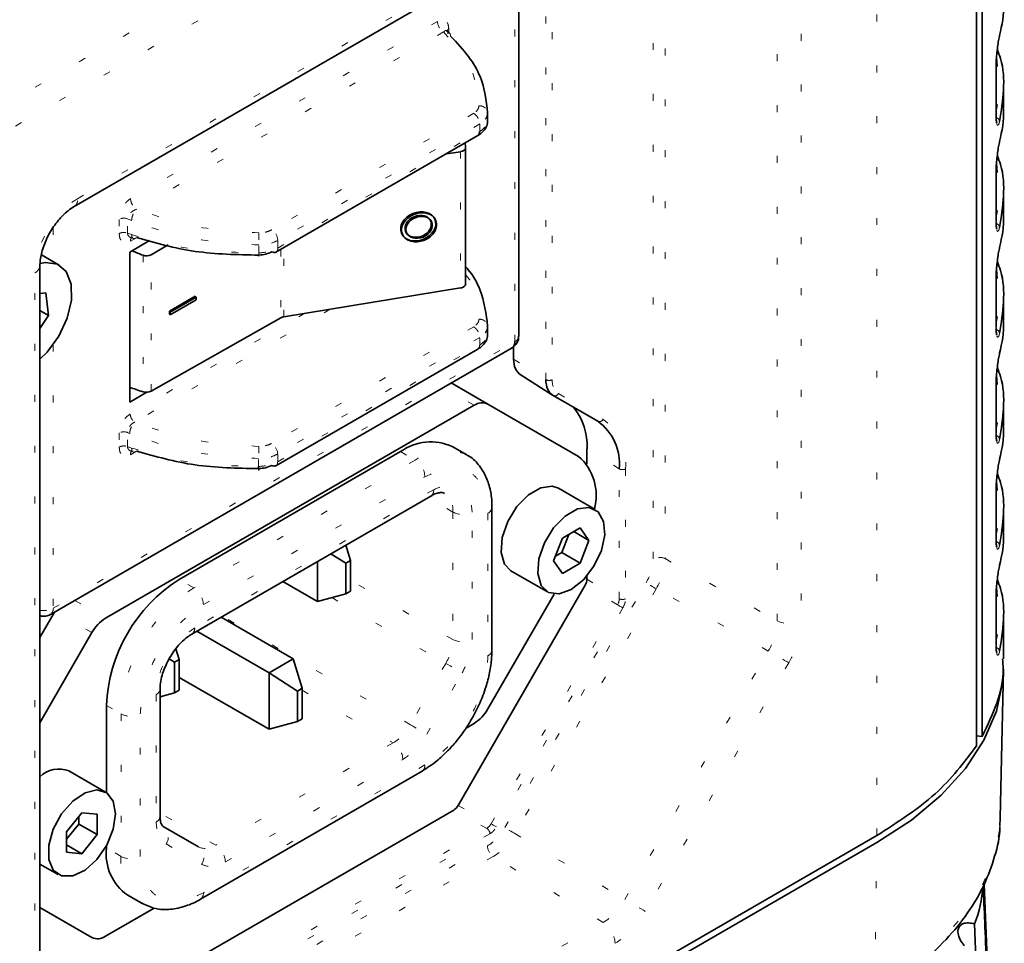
# Model space of a CAD drawing. Header units: millimetres. Extents: x 0 to 1118, y 0 to 864.
# Tile 118 of 250: x 289 to 303, y 679 to 692. Entities that reach past the tile are written whole.
import ezdxf

# ---------------------------------------------------------------- set-up
doc = ezdxf.new("R2010")
doc.units = ezdxf.units.MM
doc.linetypes.add('DOT2', pattern=[0.635, 0, -0.635])

msp = doc.modelspace()

# ---------------------------------------------------------------- linework, layer by layer
at = {"color": 7, "linetype": 'Continuous', "lineweight": 35}
for p, q in [((302.557, 681.839), (302.557, 727.515)), ((302.473, 727.376), (302.473, 681.701)), ((289.433, 689.491), (299.272, 695.171)), ((295.86, 687.622), (295.86, 693.201)), ((294.821, 692.035), (294.819, 692.038)), ((294.852, 692.003), (294.82, 692.03)), ((302.775, 691.515), (302.763, 691.644)), ((302.758, 691.53), (302.759, 691.537)), ((302.759, 690.805), (302.759, 691.537)), ((302.864, 690.917), (302.864, 691.205)), ((295.41, 690.732), (295.41, 690.847)), ((292.351, 688.833), (295.268, 690.518)), ((295.257, 690.514), (295.266, 690.519)), ((295.091, 688.367), (295.091, 690.34)), ((295.02, 690.285), (294.814, 690.255)), ((302.775, 689.984), (302.763, 690.113)), ((302.758, 689.999), (302.759, 690.006)), ((302.759, 689.274), (302.759, 690.006)), ((302.864, 689.386), (302.864, 689.674)), ((294.627, 689.344), (294.614, 689.357)), ((290.526, 689), (290.238, 688.834)), ((290.258, 689.044), (290.253, 689.044)), ((290.791, 688.938), (290.548, 688.795)), ((294.199, 689.054), (294.212, 689.041)), ((289.22, 688.646), (288.963, 688.795)), ((290.238, 688.834), (290.238, 686.666)), ((288.94, 677.22), (288.94, 688.637)), ((302.775, 688.453), (302.763, 688.582)), ((302.758, 688.468), (302.759, 688.475)), ((302.759, 687.743), (302.759, 688.475)), ((289.026, 688.244), (288.94, 688.235)), ((289.066, 687.917), (289.026, 688.244)), ((295.02, 688.316), (292.463, 687.9)), ((291.183, 688.196), (290.811, 687.982)), ((291.196, 688.183), (290.824, 687.969)), ((290.824, 687.929), (291.196, 688.143)), ((291.183, 688.176), (291.183, 688.196)), ((291.196, 688.183), (291.183, 688.196)), ((291.196, 688.183), (291.196, 688.143)), ((302.864, 687.855), (302.864, 688.143)), ((288.94, 687.989), (289.066, 687.917)), ((290.811, 687.982), (290.811, 687.942)), ((290.811, 687.982), (290.824, 687.969)), ((290.811, 687.942), (290.824, 687.929)), ((290.824, 687.969), (290.824, 687.929)), ((288.94, 687.732), (289.066, 687.917)), ((292.42, 687.886), (290.548, 686.825)), ((295.41, 687.649), (295.41, 687.763)), ((289.091, 683.6), (295.762, 687.451)), ((292.348, 685.748), (295.27, 687.434)), ((295.784, 687.468), (295.784, 687.29)), ((294.885, 686.945), (295.413, 686.64)), ((295.882, 687.065), (296.349, 686.767)), ((302.758, 686.937), (302.759, 686.944)), ((302.759, 686.212), (302.759, 686.944)), ((302.775, 686.922), (302.763, 687.051)), ((290.238, 686.666), (290.484, 686.809)), ((295.413, 686.64), (296.723, 685.883)), ((296.355, 686.764), (296.357, 686.763)), ((296.357, 686.763), (297.003, 686.39)), ((289.889, 683.546), (295.216, 686.621)), ((302.864, 686.324), (302.864, 686.612)), ((290.258, 685.959), (290.253, 685.959)), ((290.952, 684.105), (294.153, 685.953)), ((295.107, 685.905), (294.896, 686.026)), ((296.845, 685.992), (296.845, 685.776)), ((302.775, 685.391), (302.763, 685.52)), ((296.962, 685.117), (296.432, 685.423)), ((302.758, 685.406), (302.759, 685.413)), ((302.759, 684.681), (302.759, 685.413)), ((291.135, 683.317), (294.588, 685.31)), ((295.472, 683.085), (295.472, 685.144)), ((302.864, 684.793), (302.864, 685.081)), ((296.746, 684.85), (296.491, 684.703)), ((296.653, 684.796), (296.874, 684.669)), ((296.874, 684.669), (296.746, 684.85)), ((296.491, 684.703), (296.363, 684.374)), ((296.481, 684.493), (296.583, 684.756)), ((296.746, 684.34), (296.874, 684.669)), ((293.43, 684.379), (293.363, 684.603)), ((292.951, 684.365), (292.951, 683.786)), ((293.145, 684.478), (293.363, 684.34)), ((293.43, 684.379), (293.363, 684.34)), ((293.43, 683.938), (293.43, 684.379)), ((296.363, 684.374), (296.491, 684.193)), ((296.389, 684.44), (296.481, 684.493)), ((296.481, 684.493), (296.746, 684.34)), ((293.363, 684.34), (293.363, 683.899)), ((295.745, 684.232), (296.275, 683.926)), ((296.491, 684.193), (296.746, 684.34)), ((296.845, 684.155), (296.845, 684.108)), ((292.951, 683.786), (292.449, 684.076)), ((293.363, 683.899), (293.43, 683.938)), ((296.819, 684.021), (294.982, 680.84)), ((302.775, 683.86), (302.763, 683.989)), ((293.363, 683.899), (292.951, 683.786)), ((296.371, 683.895), (295.413, 682.235)), ((302.758, 683.875), (302.759, 683.882)), ((302.759, 683.15), (302.759, 683.882)), ((289.151, 683.635), (288.94, 683.269)), ((291.557, 683.561), (292.602, 682.958)), ((302.864, 682.957), (302.864, 683.55)), ((288.94, 682.036), (289.692, 683.338)), ((291.206, 683.358), (292.251, 682.755)), ((290.952, 682.948), (290.906, 683.102)), ((290.807, 682.958), (290.884, 682.909)), ((290.952, 682.948), (290.884, 682.909)), ((290.952, 682.508), (290.952, 682.948)), ((292.602, 682.958), (292.251, 682.755)), ((292.73, 682.533), (292.602, 682.958)), ((290.884, 682.909), (290.884, 682.469)), ((302.818, 680.664), (302.864, 682.81)), ((292.251, 681.941), (290.952, 682.69)), ((292.251, 682.755), (292.662, 682.494)), ((292.251, 682.755), (292.251, 681.941)), ((290.677, 680.683), (290.677, 682.523)), ((292.662, 682.494), (292.73, 682.533)), ((292.73, 682.093), (292.73, 682.533)), ((290.884, 682.469), (290.677, 682.412)), ((290.884, 682.469), (290.952, 682.508)), ((292.662, 682.494), (292.662, 682.054)), ((289.901, 681.028), (289.901, 682.285)), ((292.662, 682.054), (292.73, 682.093)), ((292.662, 682.054), (292.251, 681.941)), ((295.216, 682.027), (295.098, 681.959)), ((302.557, 681.839), (302.473, 681.845)), ((289.89, 681.034), (289.36, 681.34)), ((291.261, 679.488), (294.462, 681.336)), ((294.92, 680.774), (289.187, 677.464)), ((289.547, 680.733), (289.326, 680.459)), ((289.502, 680.572), (289.502, 680.678)), ((289.768, 680.714), (289.547, 680.733)), ((289.768, 680.419), (289.768, 680.714)), ((289.326, 680.352), (289.502, 680.572)), ((289.502, 680.572), (289.768, 680.419)), ((291.234, 680.241), (290.722, 680.536)), ((302.812, 680.548), (302.818, 680.664)), ((301.034, 680.406), (209.575, 627.608)), ((289.326, 680.459), (289.326, 680.164)), ((289.547, 680.144), (289.768, 680.419)), ((301.034, 680.304), (209.375, 627.39)), ((289.326, 680.272), (289.547, 680.144)), ((289.901, 680.226), (289.901, 680.259)), ((289.326, 680.164), (289.547, 680.144)), ((288.94, 679.995), (289.203, 679.843)), ((302.583, 679.699), (302.647, 678.211)), ((290.209, 679.546), (290.42, 679.424)), ((289.692, 678.932), (288.94, 679.366)), ((288.94, 679.366), (289.158, 679.241)), ((290.593, 679.358), (289.889, 678.952)), ((289.158, 679.241), (289.692, 678.932)), ((302.446, 679.129), (302.509, 677.331))]:
    msp.add_line(p, q, dxfattribs=at)
at = {"color": 7, "linetype": 'DOT2', "lineweight": 18}
for p, q in [((301.034, 680.406), (301.034, 726.081)), ((250.043, 668.8), (297.419, 696.15)), ((297.587, 695.85), (250.21, 668.5)), ((289.485, 689.606), (299.324, 695.285)), ((299.595, 683.508), (299.595, 694.925)), ((299.942, 694.928), (299.942, 683.511)), ((296.342, 693.479), (296.342, 686.992)), ((296.252, 686.992), (296.252, 693.427)), ((295.802, 687.541), (295.802, 693.168)), ((297.975, 692.51), (297.975, 684.406)), ((297.802, 684.404), (297.802, 692.38)), ((294.684, 692.167), (290.25, 689.607)), ((294.848, 692.007), (294.848, 692.056)), ((294.771, 692.014), (290.337, 689.454)), ((302.758, 690.798), (302.758, 691.53)), ((295.208, 690.84), (292.291, 689.156)), ((302.758, 690.798), (302.759, 690.805)), ((295.295, 690.686), (292.378, 689.002)), ((295.295, 690.576), (295.295, 690.686)), ((292.378, 688.892), (295.295, 690.576)), ((295.02, 690.285), (295.02, 688.316)), ((302.758, 689.267), (302.758, 689.999)), ((290.086, 689.307), (290.086, 689.103)), ((290.207, 689.314), (290.265, 689.29)), ((290.207, 689.11), (290.207, 689.314)), ((302.758, 689.267), (302.759, 689.274)), ((289.132, 689.183), (289.132, 688.697)), ((290.265, 689.089), (290.207, 689.11)), ((290.25, 688.992), (290.341, 689.044)), ((292.103, 688.823), (292.103, 688.938)), ((292.378, 688.892), (292.378, 689.002)), ((290.431, 688.788), (290.431, 686.816)), ((290.548, 686.825), (290.548, 688.795)), ((292.42, 688.873), (292.42, 687.886)), ((292.463, 687.9), (292.463, 688.898)), ((288.867, 677.118), (288.867, 688.535)), ((302.758, 687.736), (302.758, 688.468)), ((292.766, 687.95), (290.245, 686.495)), ((293.134, 688.009), (290.31, 686.379)), ((295.208, 687.756), (292.289, 686.071)), ((302.758, 687.736), (302.759, 687.743)), ((289.132, 683.69), (295.802, 687.541)), ((289.132, 687.499), (289.132, 683.69)), ((295.295, 687.602), (292.376, 685.917)), ((295.295, 687.492), (295.295, 687.602)), ((292.376, 685.807), (295.295, 687.492)), ((295.784, 687.29), (296.252, 686.992)), ((302.758, 686.205), (302.758, 686.937)), ((295.216, 686.621), (294.77, 686.878)), ((296.432, 686.791), (297.078, 686.418)), ((290.086, 686.222), (290.086, 686.018)), ((290.207, 686.229), (290.237, 686.216)), ((290.207, 686.024), (290.207, 686.229)), ((302.758, 686.205), (302.759, 686.212)), ((290.265, 686.004), (290.207, 686.024)), ((290.25, 685.907), (290.341, 685.959)), ((294.153, 685.953), (294.364, 685.831)), ((297.312, 685.703), (296.845, 685.992)), ((294.364, 685.831), (291.163, 683.983)), ((292.1, 685.738), (292.1, 685.853)), ((292.376, 685.807), (292.376, 685.917)), ((297.312, 683.827), (297.312, 685.703)), ((297.402, 685.702), (297.402, 683.826)), ((291.302, 683.742), (294.503, 685.59)), ((294.629, 685.401), (291.176, 683.407)), ((302.758, 684.674), (302.758, 685.406)), ((294.907, 685.079), (294.547, 685.287)), ((294.907, 685.079), (294.907, 683.238)), ((295.186, 683.238), (295.186, 685.079)), ((295.415, 685.064), (295.415, 683.005)), ((302.758, 684.674), (302.759, 684.681)), ((297.975, 684.406), (299.595, 683.508)), ((291.163, 683.983), (290.952, 684.105)), ((294.907, 683.238), (293.43, 684.091)), ((296.845, 684.108), (297.312, 683.827)), ((295.657, 680.52), (297.698, 684.056)), ((297.846, 683.97), (295.805, 680.435)), ((297.287, 683.74), (296.819, 684.021)), ((299.465, 683.072), (297.846, 683.97)), ((289.443, 683.803), (289.889, 683.546)), ((293.159, 683.843), (294.805, 682.893)), ((302.758, 683.143), (302.758, 683.875)), ((295.46, 680.576), (297.287, 683.74)), ((297.364, 683.695), (295.537, 680.531)), ((289.692, 683.338), (289.164, 683.642)), ((294.293, 682.007), (291.579, 683.573)), ((302.758, 683.143), (302.759, 683.15)), ((297.392, 679.482), (299.465, 683.072)), ((294.805, 682.893), (294.293, 682.007)), ((299.761, 682.902), (297.688, 679.311)), ((294.531, 681.869), (295.042, 682.756)), ((290.619, 682.443), (290.619, 680.602)), ((292.73, 682.505), (294.045, 681.745)), ((289.901, 682.285), (290.112, 682.163)), ((290.112, 682.163), (290.112, 680.105)), ((290.39, 680.105), (290.39, 682.163)), ((294.045, 681.745), (291.481, 680.265)), ((294.503, 681.426), (291.302, 679.578)), ((291.621, 680.024), (294.184, 681.504)), ((294.982, 680.84), (295.46, 680.576)), ((291.481, 680.265), (290.677, 680.73)), ((295.397, 680.51), (294.92, 680.774)), ((289.678, 677.208), (295.397, 680.51)), ((295.443, 680.432), (289.724, 677.131)), ((295.805, 680.435), (297.392, 679.482)), ((289.76, 676.997), (295.407, 680.257)), ((290.763, 680.285), (291.275, 679.99)), ((301.001, 678.175), (301.034, 680.304)), ((295.492, 680.105), (289.845, 676.846)), ((290.112, 680.105), (289.901, 680.226)), ((297.08, 679.152), (295.492, 680.105)), ((291.388, 675.866), (297.08, 679.152))]:
    msp.add_line(p, q, dxfattribs=at)
at = {"color": 7, "linetype": 'Continuous', "lineweight": 35, "flags": 128}
for points in [[(288.943, 688.671), (289.019, 688.685), (289.192, 688.66), (289.321, 688.552), (289.391, 688.372), (289.395, 688.139), (289.333, 687.88), (289.212, 687.621), (289.044, 687.391), (288.94, 687.288)], [(295.745, 684.232), (295.653, 684.326), (295.604, 684.496), (295.621, 684.711), (295.7, 684.942), (295.832, 685.157), (295.999, 685.328), (296.178, 685.431), (296.344, 685.453), (296.432, 685.423)], [(296.619, 683.96), (296.443, 683.896), (296.291, 683.917), (296.183, 684.02), (296.135, 684.19), (296.151, 684.405), (296.231, 684.636), (296.363, 684.851), (296.529, 685.022), (296.708, 685.125), (296.875, 685.146), (297.007, 685.084), (297.086, 684.945), (297.103, 684.749), (297.054, 684.522), (296.946, 684.296), (296.794, 684.099), (296.619, 683.96)], [(301.034, 680.304), (301.534, 680.63), (301.963, 680.988), (302.314, 681.374), (302.581, 681.782), (302.762, 682.205), (302.853, 682.637), (302.864, 682.81)], [(290.033, 680.719), (290, 680.498), (289.906, 680.268), (289.763, 680.061), (289.592, 679.906), (289.414, 679.822), (289.254, 679.822), (289.133, 679.905), (289.069, 680.06), (289.069, 680.266), (289.133, 680.496), (289.254, 680.718), (289.414, 680.902), (289.592, 681.024), (289.763, 681.066), (289.906, 681.024), (290, 680.903), (290.033, 680.719)]]:
    msp.add_lwpolyline(points, dxfattribs=at)
at = {"color": 7, "linetype": 'DOT2', "lineweight": 18, "flags": 128}
for points in [[(297.846, 683.97), (297.828, 683.981), (297.808, 683.993), (297.787, 684.004), (297.766, 684.016), (297.746, 684.028), (297.728, 684.039), (297.712, 684.048), (297.698, 684.056)], [(297.364, 683.695), (297.356, 683.699), (297.348, 683.704), (297.338, 683.71), (297.328, 683.716), (297.317, 683.722), (297.306, 683.729), (297.296, 683.734), (297.287, 683.74)], [(299.761, 682.902), (299.734, 682.918), (299.701, 682.936), (299.664, 682.958), (299.625, 682.981), (299.583, 683.005), (299.542, 683.028), (299.502, 683.051), (299.465, 683.072)], [(294.805, 682.893), (294.834, 682.876), (294.866, 682.858), (294.899, 682.839), (294.932, 682.82), (294.964, 682.801), (294.994, 682.784), (295.021, 682.769), (295.042, 682.756)], [(294.293, 682.007), (294.322, 681.99), (294.354, 681.972), (294.387, 681.952), (294.42, 681.933), (294.452, 681.915), (294.482, 681.897), (294.509, 681.882), (294.531, 681.869)], [(295.537, 680.531), (295.53, 680.535), (295.521, 680.54), (295.511, 680.546), (295.501, 680.552), (295.49, 680.558), (295.479, 680.564), (295.469, 680.57), (295.46, 680.576)], [(301.001, 678.175), (301.498, 678.499), (301.924, 678.855), (302.272, 679.238), (302.537, 679.643), (302.717, 680.062), (302.807, 680.492), (302.812, 680.548)], [(295.805, 680.435), (295.786, 680.446), (295.767, 680.457), (295.746, 680.469), (295.725, 680.481), (295.705, 680.493), (295.687, 680.503), (295.671, 680.513), (295.657, 680.52)], [(297.688, 679.311), (297.661, 679.327), (297.628, 679.346), (297.591, 679.367), (297.551, 679.39), (297.51, 679.414), (297.469, 679.438), (297.429, 679.461), (297.392, 679.482)]]:
    msp.add_lwpolyline(points, dxfattribs=at)
at = {"color": 7, "linetype": 'DOT2', "lineweight": 18}
for centre, radius, start, end in [((294.88, 692.177), 0.196, 182.6902, 236.2255), ((302.746, 690.716), 0.0625, 6.2056, 88.2065), ((289.362, 689.592), 0.124, 305.8899, 6.1062), ((290.154, 689.175), 0.149, 69.2196, 117.0785), ((302.746, 689.185), 0.0625, 6.2056, 88.2065), ((292.182, 688.993), 0.196, 2.6898, 56.2236), ((290.31, 688.999), 0.0611, 124.0869, 187.1343), ((288.817, 688.648), 0.124, 293.9009, 353.9808), ((302.746, 687.654), 0.0625, 6.2056, 88.2065), ((295.763, 687.631), 0.0979, 294.0102, 354.6697), ((296.298, 687.076), 0.0955, 241.3492, 297.4962), ((296.38, 686.815), 0.0575, 246.2157, 335.3184), ((297.026, 686.442), 0.0575, 246.2157, 335.3184), ((296.619, 685.779), 0.787, 354.3796, 54.302), ((290.154, 686.089), 0.149, 69.2196, 117.0785), ((292.18, 685.908), 0.196, 2.6898, 56.2234), ((302.746, 686.123), 0.0625, 6.2056, 88.2065), ((290.31, 685.914), 0.0611, 124.0869, 187.1343), ((294.795, 685.264), 0.712, 63.9501, 127.2628), ((294.201, 685.576), 0.303, 2.6055, 57.3945), ((297.358, 685.787), 0.0955, 241.3492, 297.4962), ((294.533, 685.39), 0.097, 305.0133, 6.2988), ((294.612, 685.108), 0.297, 354.389, 54.1946), ((295.047, 685.348), 0.303, 242.6097, 297.3903), ((295.373, 685.154), 0.0997, 294.4934, 352.9547), ((302.746, 684.592), 0.0625, 6.2056, 88.2065), ((297.89, 684.232), 0.193, 63.854, 117.3007), ((292.393, 682.059), 2.284, 122.6055, 177.3945), ((291, 683.728), 0.303, 2.6055, 57.3945), ((297.358, 683.911), 0.0955, 241.3492, 297.4962), ((288.993, 683.958), 0.302, 259.9676, 297.3837), ((289.034, 683.68), 0.0981, 305.5757, 5.9632), ((299.765, 683.854), 0.386, 243.854, 297.3007), ((291.083, 683.395), 0.0937, 302.5203, 7.408), ((294.193, 683.263), 0.715, 328.8563, 358.0435), ((295.047, 683.507), 0.303, 242.6097, 297.3903), ((295.374, 683.095), 0.099, 294.3747, 354.3052), ((302.746, 683.061), 0.0625, 6.2056, 88.2065), ((290.581, 682.531), 0.0962, 293.5484, 356.6235), ((290.251, 682.432), 0.303, 242.6097, 297.3903), ((293.667, 682.351), 0.715, 301.9547, 331.1444), ((293.882, 681.49), 0.303, 2.6055, 57.3945), ((294.407, 681.416), 0.097, 305.0133, 6.2988), ((290.578, 680.692), 0.099, 294.3747, 354.3052), ((290.614, 680.39), 0.182, 324.8149, 53.6488), ((295.348, 680.428), 0.0955, 2.4996, 58.6553), ((291.336, 680.468), 0.249, 245.686, 305.6182), ((291.126, 680.094), 0.182, 324.8149, 53.6488), ((291.318, 680.01), 0.303, 2.6055, 57.3945), ((295.6, 680.266), 0.193, 182.6952, 236.15), ((290.856, 680.031), 0.748, 174.3883, 234.202), ((290.251, 680.373), 0.303, 242.6097, 297.3903), ((291.203, 679.568), 0.0991, 305.8556, 5.6066), ((296.865, 678.831), 0.386, 2.6952, 56.15)]:
    msp.add_arc(centre, radius, start, end, dxfattribs=at)
at = {"color": 7, "linetype": 'Continuous', "lineweight": 35}
for centre, radius, start, end in [((295.232, 690.569), 0.0628, 305.1287, 6.1818), ((295.708, 687.53), 0.0954, 304.4111, 6.9011), ((295.331, 686.46), 0.198, 65.686, 125.6182), ((295.966, 686.04), 0.881, 356.8805, 38.8545), ((296.56, 685.777), 0.756, 354.3796, 54.302), ((294.588, 685.345), 0.747, 65.6929, 125.6176), ((296.233, 685.321), 0.746, 344.5782, 48.8836), ((292.182, 682.181), 2.284, 122.6055, 177.3945), ((290.189, 683.064), 0.568, 121.9547, 151.1444), ((294.915, 682.509), 0.568, 301.9547, 331.1444), ((289.217, 680.968), 0.399, 68.9259, 133.9565), ((290.629, 680.146), 0.733, 173.7012, 234.9867), ((300.543, 679.849), 2.035, 339.2917, 355.0147), ((289.773, 679.113), 0.198, 245.686, 305.6182)]:
    msp.add_arc(centre, radius, start, end, dxfattribs=at)
for centre, major_axis, ratio, start_param, end_param in [((294.995, 690.341), (0.0952, -0.0021), 0.60179, 4.987641, 6.320368), ((292.012, 690.341), (3.079, -0.069), 0.60179, 0.037183, 0.075411), ((292.033, 690.348), (3.079, -0.069), 0.60179, 4.116521, 4.178513), ((290.48, 688.836), (0.0952, -0.0021), 0.60179, 4.178513, 5.51124), ((294.995, 688.366), (0.0952, 0.002), 0.552432, 4.962852, 6.295579), ((292.487, 687.85), (0.0952, 0.002), 0.552432, 1.821259, 2.344858), ((296.138, 687.494), (0.25, 0.433), 0.57709, 2.35687, 3.141764), ((296.607, 687.196), (0.253, 0.432), 0.578625, 2.359842, 3.144735), ((292.033, 688.292), (3.08, 0.063), 0.552432, 4.078471, 4.153723), ((290.48, 686.861), (0.0952, 0.002), 0.552432, 4.153723, 5.486451), ((296.756, 684.057), (0.063, 0.108), 0.577673, 4.713065, 5.497959), ((294.92, 680.876), (0.062, 0.108), 0.577673, 3.926657, 4.71155)]:
    msp.add_ellipse(centre, major_axis=major_axis, ratio=ratio, start_param=start_param, end_param=end_param, dxfattribs=at)
at = {"color": 7, "linetype": 'DOT2', "lineweight": 18}
for centre, major_axis, ratio, start_param, end_param in [((289.486, 688.891), (0.437, 0.758), 0.578085, 0.785926, 2.355504), ((296.651, 687.17), (0.219, 0.379), 0.57709, 2.35687, 3.141764), ((297.448, 684.2), (0.25, 0.433), 0.577673, 4.713065, 5.497959), ((297.536, 684.149), (0.311, 0.542), 0.571855, 4.710854, 5.495748), ((297.226, 683.775), (0.062, 0.109), 0.5637, 4.708667, 5.49356), ((297.27, 683.749), (0.094, 0.162), 0.577673, 4.713065, 5.497959), ((299.323, 683.154), (0.438, 0.758), 0.577673, 4.713065, 5.497959), ((299.146, 683.256), (0.317, 0.539), 0.589274, 4.717753, 5.502646), ((295.399, 680.611), (0.063, 0.108), 0.563701, 3.931057, 4.71595), ((295.443, 680.585), (0.094, 0.162), 0.577673, 3.926657, 4.71155), ((295.407, 680.665), (0.25, 0.433), 0.577673, 3.926657, 4.71155), ((295.495, 680.614), (0.314, 0.54), 0.571855, 3.928868, 4.713762), ((297.074, 679.666), (0.308, 0.544), 0.589273, 3.921967, 4.706861), ((297.25, 679.564), (0.437, 0.758), 0.577673, 3.926657, 4.71155)]:
    msp.add_ellipse(centre, major_axis=major_axis, ratio=ratio, start_param=start_param, end_param=end_param, dxfattribs=at)
at = {"color": 7, "linetype": 'Continuous', "lineweight": 35}
for centre, major_axis in [((294.406, 689.206), (0.242, 0.1)), ((294.42, 689.192), (0.242, 0.1)), ((294.406, 689.206), (0.182, 0.075)), ((294.42, 689.192), (0.182, 0.075))]:
    msp.add_ellipse(centre, major_axis=major_axis, ratio=0.76737, dxfattribs=at)
for points, knots in [([(302.808, 691.965), (302.842, 692.115), (302.878, 692.276), (302.862, 692.437), (302.861, 692.448)], [0, 0, 0, 0, 0.9319978, 1, 1, 1, 1]), ([(294.875, 691.952), (294.967, 691.855), (295.143, 691.67), (295.358, 691.3), (295.39, 691.023), (295.41, 690.847)], [0, 0, 0, 0, 0.28354, 0.544894, 1, 1, 1, 1]), ([(302.758, 691.53), (302.758, 691.55), (302.759, 691.6), (302.766, 691.693), (302.778, 691.799), (302.793, 691.896), (302.803, 691.942), (302.808, 691.965)], [0, 0, 0, 0, 0.141717, 0.35566, 0.569846, 0.784702, 1, 1, 1, 1]), ([(302.774, 691.76), (302.791, 691.717), (302.864, 691.527), (302.879, 691.176), (302.832, 690.875), (302.808, 690.723)], [0, 0, 0, 0, 0.1274231, 0.5602357, 1, 1, 1, 1]), ([(302.808, 690.434), (302.842, 690.584), (302.878, 690.745), (302.862, 690.906), (302.861, 690.917)], [0, 0, 0, 0, 0.931998, 1, 1, 1, 1]), ([(295.266, 690.519), (295.28, 690.526), (295.319, 690.548), (295.369, 690.6), (295.409, 690.678), (295.412, 690.742), (295.406, 690.774), (295.406, 690.777)], [0, 0, 0, 0, 0.135736, 0.407266, 0.681344, 0.966856, 1, 1, 1, 1]), ([(302.765, 690.703), (302.764, 690.71), (302.759, 690.729), (302.758, 690.77), (302.758, 690.798)], [0, 0, 0, 0, 0.3098109, 1, 1, 1, 1]), ([(302.767, 690.707), (302.767, 690.707), (302.767, 690.706), (302.766, 690.71), (302.765, 690.717), (302.765, 690.718)], [0, 0, 0, 0, 0.1593467, 0.8647557, 1, 1, 1, 1]), ([(302.758, 689.999), (302.758, 690.019), (302.759, 690.069), (302.766, 690.162), (302.778, 690.268), (302.793, 690.365), (302.803, 690.411), (302.808, 690.434)], [0, 0, 0, 0, 0.141717, 0.35566, 0.569846, 0.784702, 1, 1, 1, 1]), ([(302.774, 690.229), (302.791, 690.186), (302.864, 689.995), (302.879, 689.645), (302.832, 689.344), (302.808, 689.192)], [0, 0, 0, 0, 0.127423, 0.560236, 1, 1, 1, 1]), ([(288.94, 688.637), (288.941, 688.664), (288.944, 688.745), (288.984, 688.909), (289.074, 689.111), (289.201, 689.296), (289.33, 689.425), (289.405, 689.473), (289.433, 689.491)], [0, 0, 0, 0, 0.098354, 0.289607, 0.485443, 0.683776, 0.880527, 1, 1, 1, 1]), ([(302.808, 688.903), (302.842, 689.053), (302.878, 689.214), (302.862, 689.375), (302.861, 689.386)], [0, 0, 0, 0, 0.931998, 1, 1, 1, 1]), ([(302.765, 689.172), (302.764, 689.179), (302.759, 689.198), (302.758, 689.239), (302.758, 689.267)], [0, 0, 0, 0, 0.309811, 1, 1, 1, 1]), ([(302.767, 689.176), (302.767, 689.176), (302.767, 689.175), (302.766, 689.179), (302.765, 689.186), (302.765, 689.187)], [0, 0, 0, 0, 0.159347, 0.864756, 1, 1, 1, 1]), ([(292.291, 688.839), (292.303, 688.834), (292.326, 688.824), (292.343, 688.831), (292.352, 688.834)], [0, 0, 0, 0, 0.510821, 1, 1, 1, 1]), ([(302.758, 688.468), (302.758, 688.488), (302.759, 688.538), (302.766, 688.631), (302.778, 688.737), (302.793, 688.834), (302.803, 688.88), (302.808, 688.903)], [0, 0, 0, 0, 0.141717, 0.35566, 0.569846, 0.784702, 1, 1, 1, 1]), ([(302.774, 688.698), (302.791, 688.655), (302.864, 688.464), (302.879, 688.114), (302.832, 687.813), (302.808, 687.661)], [0, 0, 0, 0, 0.127423, 0.560236, 1, 1, 1, 1]), ([(295.091, 688.624), (295.102, 688.611), (295.198, 688.508), (295.35, 688.221), (295.387, 687.941), (295.41, 687.763)], [0, 0, 0, 0, 0.049083, 0.396851, 1, 1, 1, 1]), ([(302.808, 687.372), (302.842, 687.522), (302.878, 687.683), (302.862, 687.844), (302.861, 687.855)], [0, 0, 0, 0, 0.931998, 1, 1, 1, 1]), ([(295.266, 687.435), (295.28, 687.443), (295.319, 687.464), (295.369, 687.516), (295.409, 687.594), (295.412, 687.658), (295.406, 687.69), (295.406, 687.694)], [0, 0, 0, 0, 0.135796, 0.407303, 0.681358, 0.966847, 1, 1, 1, 1]), ([(302.765, 687.641), (302.764, 687.648), (302.759, 687.667), (302.758, 687.708), (302.758, 687.736)], [0, 0, 0, 0, 0.309811, 1, 1, 1, 1]), ([(302.767, 687.645), (302.767, 687.645), (302.767, 687.644), (302.766, 687.648), (302.765, 687.655), (302.765, 687.656)], [0, 0, 0, 0, 0.159347, 0.864756, 1, 1, 1, 1]), ([(295.761, 687.452), (295.774, 687.46), (295.804, 687.479), (295.839, 687.527), (295.86, 687.578), (295.858, 687.611), (295.857, 687.622)], [0, 0, 0, 0, 0.2222479, 0.5195202, 0.8490859, 1, 1, 1, 1]), ([(302.758, 686.937), (302.758, 686.957), (302.759, 687.007), (302.766, 687.1), (302.778, 687.206), (302.793, 687.303), (302.803, 687.349), (302.808, 687.372)], [0, 0, 0, 0, 0.141717, 0.35566, 0.569846, 0.784702, 1, 1, 1, 1]), ([(302.774, 687.167), (302.791, 687.124), (302.864, 686.933), (302.879, 686.583), (302.832, 686.282), (302.808, 686.13)], [0, 0, 0, 0, 0.127423, 0.560236, 1, 1, 1, 1]), ([(302.808, 685.841), (302.842, 685.991), (302.878, 686.152), (302.862, 686.313), (302.861, 686.324)], [0, 0, 0, 0, 0.9319978, 1, 1, 1, 1]), ([(302.765, 686.11), (302.764, 686.117), (302.759, 686.136), (302.758, 686.177), (302.758, 686.205)], [0, 0, 0, 0, 0.309811, 1, 1, 1, 1]), ([(302.767, 686.114), (302.767, 686.114), (302.767, 686.113), (302.766, 686.117), (302.765, 686.124), (302.765, 686.125)], [0, 0, 0, 0, 0.159347, 0.864756, 1, 1, 1, 1]), ([(295.469, 685.142), (295.47, 685.165), (295.474, 685.26), (295.448, 685.416), (295.387, 685.607), (295.278, 685.769), (295.181, 685.873), (295.113, 685.899), (295.107, 685.901)], [0, 0, 0, 0, 0.067648, 0.285069, 0.508018, 0.737134, 0.977563, 1, 1, 1, 1]), ([(302.758, 685.406), (302.758, 685.426), (302.759, 685.476), (302.766, 685.569), (302.778, 685.675), (302.793, 685.772), (302.803, 685.818), (302.808, 685.841)], [0, 0, 0, 0, 0.141717, 0.35566, 0.569846, 0.784702, 1, 1, 1, 1]), ([(292.102, 685.706), (292.103, 685.699), (292.103, 685.687), (292.102, 685.684), (292.102, 685.686), (292.102, 685.693), (292.101, 685.708), (292.101, 685.726), (292.1, 685.738)], [0, 0, 0, 0, 0.239149, 0.367755, 0.499125, 0.630623, 0.759595, 1, 1, 1, 1]), ([(292.289, 685.753), (292.301, 685.748), (292.323, 685.739), (292.341, 685.746), (292.35, 685.749)], [0, 0, 0, 0, 0.5108213, 1, 1, 1, 1]), ([(302.774, 685.636), (302.791, 685.592), (302.864, 685.402), (302.879, 685.052), (302.832, 684.751), (302.808, 684.599)], [0, 0, 0, 0, 0.127423, 0.560236, 1, 1, 1, 1]), ([(294.587, 685.308), (294.601, 685.316), (294.643, 685.342), (294.704, 685.359), (294.76, 685.362), (294.776, 685.354), (294.785, 685.349)], [0, 0, 0, 0, 0.125805, 0.393621, 0.672867, 1, 1, 1, 1]), ([(302.808, 684.31), (302.842, 684.46), (302.878, 684.621), (302.862, 684.782), (302.861, 684.793)], [0, 0, 0, 0, 0.931998, 1, 1, 1, 1]), ([(302.765, 684.579), (302.764, 684.586), (302.759, 684.605), (302.758, 684.646), (302.758, 684.674)], [0, 0, 0, 0, 0.309811, 1, 1, 1, 1]), ([(302.767, 684.583), (302.767, 684.583), (302.767, 684.582), (302.766, 684.586), (302.765, 684.593), (302.765, 684.594)], [0, 0, 0, 0, 0.159347, 0.864756, 1, 1, 1, 1]), ([(302.758, 683.875), (302.758, 683.895), (302.759, 683.945), (302.766, 684.038), (302.778, 684.144), (302.793, 684.241), (302.803, 684.287), (302.808, 684.31)], [0, 0, 0, 0, 0.141717, 0.35566, 0.569846, 0.784702, 1, 1, 1, 1]), ([(302.774, 684.105), (302.791, 684.061), (302.864, 683.871), (302.879, 683.521), (302.832, 683.22), (302.808, 683.068)], [0, 0, 0, 0, 0.127423, 0.560236, 1, 1, 1, 1]), ([(288.94, 683.583), (288.948, 683.58), (288.976, 683.571), (289.028, 683.576), (289.073, 683.585), (289.091, 683.6), (289.091, 683.601)], [0, 0, 0, 0, 0.164804, 0.554026, 0.985527, 1, 1, 1, 1]), ([(290.814, 682.974), (290.856, 683.038), (290.913, 683.127), (291.011, 683.226), (291.077, 683.283), (291.12, 683.306), (291.135, 683.314)], [0, 0, 0, 0, 0.435779, 0.601004, 0.865111, 1, 1, 1, 1]), ([(295.179, 682.089), (295.233, 682.191), (295.308, 682.334), (295.387, 682.551), (295.436, 682.734), (295.469, 682.924), (295.469, 683.037), (295.469, 683.084)], [0, 0, 0, 0, 0.31094, 0.436367, 0.641743, 0.850377, 1, 1, 1, 1]), ([(302.765, 683.048), (302.764, 683.055), (302.759, 683.074), (302.758, 683.115), (302.758, 683.143)], [0, 0, 0, 0, 0.309811, 1, 1, 1, 1]), ([(290.679, 682.526), (290.679, 682.537), (290.676, 682.577), (290.691, 682.663), (290.727, 682.802), (290.78, 682.906), (290.814, 682.974)], [0, 0, 0, 0, 0.095559, 0.339055, 0.572124, 1, 1, 1, 1]), ([(302.557, 681.839), (302.633, 681.999), (302.786, 682.317), (302.871, 682.696), (302.855, 682.909), (302.852, 682.957)], [0, 0, 0, 0, 0.436698, 0.873395, 1, 1, 1, 1]), ([(302.767, 683.052), (302.767, 683.052), (302.767, 683.051), (302.766, 683.055), (302.765, 683.062), (302.765, 683.063)], [0, 0, 0, 0, 0.159347, 0.864756, 1, 1, 1, 1]), ([(294.462, 681.337), (294.534, 681.383), (294.661, 681.464), (294.825, 681.617), (294.964, 681.772), (295.081, 681.927), (295.15, 682.04), (295.179, 682.089)], [0, 0, 0, 0, 0.263703, 0.46949, 0.642273, 0.847018, 1, 1, 1, 1]), ([(290.722, 680.537), (290.716, 680.541), (290.705, 680.548), (290.679, 680.604), (290.679, 680.664), (290.679, 680.685)], [0, 0, 0, 0, 0.419052, 0.795873, 1, 1, 1, 1]), ([(300.949, 678.065), (301.037, 678.117), (301.289, 678.268), (301.663, 678.544), (302.045, 678.901), (302.356, 679.283), (302.594, 679.686), (302.743, 680.103), (302.813, 680.39), (302.811, 680.536), (302.811, 680.539)], [0, 0, 0, 0, 0.081161, 0.235136, 0.389196, 0.542861, 0.69558, 0.84677, 0.996152, 1, 1, 1, 1]), ([(302.647, 677.937), (302.629, 678.344), (302.603, 678.922), (302.578, 679.501), (302.57, 679.672)], [0, 0, 0, 0, 0.70422, 1, 1, 1, 1]), ([(290.42, 679.428), (290.481, 679.398), (290.607, 679.338), (290.826, 679.33), (291.043, 679.383), (291.19, 679.44), (291.259, 679.487), (291.261, 679.489)], [0, 0, 0, 0, 0.243895, 0.500551, 0.754777, 0.993444, 1, 1, 1, 1]), ([(302.3, 678.814), (302.289, 678.828), (302.254, 678.87), (302.214, 678.947), (302.199, 679.032), (302.221, 679.096), (302.269, 679.133), (302.338, 679.147), (302.401, 679.141), (302.439, 679.131), (302.446, 679.129)], [0, 0, 0, 0, 0.07715, 0.239942, 0.403542, 0.546428, 0.678221, 0.813848, 0.964341, 1, 1, 1, 1])]:
    msp.add_open_spline(points, degree=3, knots=knots, dxfattribs=at)
at = {"color": 7, "linetype": 'DOT2', "lineweight": 18}
for points, knots in [([(294.848, 692.056), (294.846, 692.081), (294.843, 692.119), (294.822, 692.157), (294.798, 692.177), (294.77, 692.187), (294.733, 692.189), (294.703, 692.176), (294.684, 692.167)], [0, 0, 0, 0, 0.243607, 0.388781, 0.533147, 0.662057, 0.7901, 1, 1, 1, 1]), ([(294.848, 692.056), (294.841, 692.051), (294.828, 692.042), (294.82, 692.028), (294.821, 692.022), (294.821, 692.021)], [0, 0, 0, 0, 0.478626, 0.957252, 1, 1, 1, 1]), ([(294.837, 691.987), (294.836, 691.994), (294.836, 692.008), (294.832, 692.023), (294.825, 692.033), (294.814, 692.039), (294.798, 692.036), (294.78, 692.021), (294.771, 692.014)], [0, 0, 0, 0, 0.127214, 0.253921, 0.380162, 0.506024, 0.755537, 1, 1, 1, 1]), ([(294.875, 691.952), (294.874, 691.964), (294.872, 691.982), (294.859, 692.001), (294.846, 692.012), (294.829, 692.019), (294.805, 692.023), (294.784, 692.017), (294.771, 692.014)], [0, 0, 0, 0, 0.239549, 0.368418, 0.499996, 0.631575, 0.760445, 1, 1, 1, 1]), ([(302.759, 690.869), (302.781, 690.987), (302.82, 691.202), (302.789, 691.418), (302.775, 691.515)], [0, 0, 0, 0, 0.54977, 1, 1, 1, 1]), ([(295.286, 690.95), (295.302, 690.948), (295.326, 690.945), (295.355, 690.932), (295.374, 690.919), (295.39, 690.903), (295.406, 690.879), (295.408, 690.86), (295.41, 690.847)], [0, 0, 0, 0, 0.239148, 0.367754, 0.499124, 0.630622, 0.759594, 1, 1, 1, 1]), ([(295.41, 690.847), (295.404, 690.816), (295.393, 690.755), (295.327, 690.709), (295.295, 690.686)], [0, 0, 0, 0, 0.507372, 1, 1, 1, 1]), ([(295.295, 690.576), (295.327, 690.598), (295.393, 690.645), (295.404, 690.703), (295.41, 690.732)], [0, 0, 0, 0, 0.492663, 1, 1, 1, 1]), ([(302.808, 690.723), (302.805, 690.711), (302.797, 690.68), (302.783, 690.662), (302.771, 690.668), (302.767, 690.694), (302.765, 690.703)], [0, 0, 0, 0, 0.204557, 0.516693, 0.828413, 1, 1, 1, 1]), ([(302.759, 689.338), (302.781, 689.456), (302.82, 689.671), (302.789, 689.887), (302.775, 689.984)], [0, 0, 0, 0, 0.54977, 1, 1, 1, 1]), ([(290.25, 689.607), (290.231, 689.594), (290.201, 689.572), (290.164, 689.527), (290.136, 689.485), (290.112, 689.438), (290.091, 689.376), (290.088, 689.334), (290.086, 689.307)], [0, 0, 0, 0, 0.21068, 0.338567, 0.466603, 0.61137, 0.756239, 1, 1, 1, 1]), ([(290.337, 689.454), (290.322, 689.447), (290.291, 689.435), (290.255, 689.408), (290.232, 689.381), (290.218, 689.359), (290.208, 689.337), (290.207, 689.321), (290.207, 689.314)], [0, 0, 0, 0, 0.244463, 0.493975, 0.619838, 0.746079, 0.872785, 1, 1, 1, 1]), ([(290.265, 689.29), (290.266, 689.304), (290.268, 689.325), (290.277, 689.356), (290.287, 689.38), (290.298, 689.403), (290.314, 689.43), (290.328, 689.444), (290.337, 689.454)], [0, 0, 0, 0, 0.2395772, 0.3684547, 0.5000359, 0.6316119, 0.7604744, 1, 1, 1, 1]), ([(292.103, 688.938), (291.808, 688.955), (291.344, 688.983), (290.728, 689.122), (290.423, 689.232), (290.265, 689.29)], [0, 0, 0, 0, 0.455106, 0.71646, 1, 1, 1, 1]), ([(290.086, 689.103), (290.088, 689.079), (290.091, 689.04), (290.112, 689.003), (290.136, 688.982), (290.164, 688.972), (290.201, 688.97), (290.231, 688.984), (290.25, 688.992)], [0, 0, 0, 0, 0.243609, 0.388784, 0.533151, 0.662055, 0.790091, 1, 1, 1, 1]), ([(290.207, 689.11), (290.207, 689.102), (290.208, 689.088), (290.218, 689.07), (290.232, 689.055), (290.255, 689.041), (290.277, 689.039), (290.292, 689.037)], [0, 0, 0, 0, 0.168376, 0.33608, 0.503168, 0.669755, 1, 1, 1, 1]), ([(290.265, 689.089), (290.423, 689.041), (290.728, 688.947), (291.344, 688.839), (291.808, 688.829), (292.103, 688.823)], [0, 0, 0, 0, 0.28354, 0.544894, 1, 1, 1, 1]), ([(290.265, 689.089), (290.266, 689.077), (290.268, 689.058), (290.277, 689.041), (290.287, 689.032), (290.298, 689.028), (290.314, 689.03), (290.328, 689.039), (290.337, 689.045)], [0, 0, 0, 0, 0.239549, 0.368418, 0.499996, 0.631575, 0.760445, 1, 1, 1, 1]), ([(292.105, 689.113), (292.105, 689.102), (292.105, 689.086), (292.105, 689.056), (292.105, 689.031), (292.104, 689.006), (292.104, 688.973), (292.103, 688.952), (292.103, 688.938)], [0, 0, 0, 0, 0.239777, 0.368566, 0.5, 0.631434, 0.760223, 1, 1, 1, 1]), ([(302.808, 689.192), (302.805, 689.18), (302.797, 689.149), (302.783, 689.13), (302.771, 689.137), (302.767, 689.163), (302.765, 689.172)], [0, 0, 0, 0, 0.204557, 0.516693, 0.828413, 1, 1, 1, 1]), ([(292.378, 689.002), (292.339, 688.984), (292.258, 688.946), (292.155, 688.941), (292.103, 688.938)], [0, 0, 0, 0, 0.492617, 1, 1, 1, 1]), ([(292.103, 688.823), (292.155, 688.827), (292.258, 688.835), (292.339, 688.873), (292.378, 688.892)], [0, 0, 0, 0, 0.507369, 1, 1, 1, 1]), ([(292.105, 688.791), (292.105, 688.784), (292.105, 688.773), (292.105, 688.769), (292.105, 688.771), (292.104, 688.778), (292.104, 688.793), (292.103, 688.811), (292.103, 688.823)], [0, 0, 0, 0, 0.239148, 0.367754, 0.499124, 0.630622, 0.759594, 1, 1, 1, 1]), ([(292.352, 688.834), (292.352, 688.834), (292.362, 688.836), (292.374, 688.855), (292.377, 688.88), (292.378, 688.892)], [0, 0, 0, 0, 0.020745, 0.510372, 1, 1, 1, 1]), ([(295.091, 688.508), (295.113, 688.481), (295.274, 688.282), (295.28, 688.059), (295.286, 687.866)], [0, 0, 0, 0, 0.135819, 1, 1, 1, 1]), ([(302.759, 687.807), (302.781, 687.925), (302.82, 688.14), (302.789, 688.356), (302.775, 688.453)], [0, 0, 0, 0, 0.54977, 1, 1, 1, 1]), ([(295.286, 687.866), (295.302, 687.864), (295.326, 687.862), (295.355, 687.849), (295.374, 687.835), (295.39, 687.819), (295.406, 687.796), (295.408, 687.776), (295.41, 687.763)], [0, 0, 0, 0, 0.239137, 0.367739, 0.499108, 0.630607, 0.759583, 1, 1, 1, 1]), ([(295.41, 687.763), (295.404, 687.733), (295.393, 687.672), (295.327, 687.625), (295.295, 687.602)], [0, 0, 0, 0, 0.507387, 1, 1, 1, 1]), ([(295.295, 687.492), (295.327, 687.515), (295.393, 687.561), (295.404, 687.619), (295.41, 687.649)], [0, 0, 0, 0, 0.492648, 1, 1, 1, 1]), ([(302.808, 687.661), (302.805, 687.649), (302.797, 687.618), (302.783, 687.599), (302.771, 687.606), (302.767, 687.632), (302.765, 687.641)], [0, 0, 0, 0, 0.204557, 0.516693, 0.828413, 1, 1, 1, 1]), ([(295.268, 687.434), (295.269, 687.434), (295.278, 687.436), (295.29, 687.455), (295.293, 687.48), (295.295, 687.492)], [0, 0, 0, 0, 0.020745, 0.510372, 1, 1, 1, 1]), ([(302.759, 686.276), (302.781, 686.394), (302.82, 686.609), (302.789, 686.825), (302.775, 686.922)], [0, 0, 0, 0, 0.54977, 1, 1, 1, 1]), ([(290.245, 686.495), (290.224, 686.48), (290.182, 686.45), (290.137, 686.389), (290.11, 686.335), (290.091, 686.282), (290.088, 686.245), (290.086, 686.222)], [0, 0, 0, 0, 0.254674, 0.504538, 0.637382, 0.769872, 1, 1, 1, 1]), ([(290.31, 686.379), (290.297, 686.372), (290.269, 686.357), (290.24, 686.324), (290.223, 686.295), (290.213, 686.273), (290.207, 686.25), (290.207, 686.236), (290.207, 686.229)], [0, 0, 0, 0, 0.253576, 0.503982, 0.628609, 0.752648, 0.876348, 1, 1, 1, 1]), ([(290.237, 686.216), (290.239, 686.23), (290.241, 686.251), (290.25, 686.282), (290.26, 686.306), (290.271, 686.329), (290.288, 686.356), (290.301, 686.37), (290.31, 686.379)], [0, 0, 0, 0, 0.2395614, 0.368437, 0.5000198, 0.6315998, 0.7604671, 1, 1, 1, 1]), ([(292.1, 685.853), (291.802, 685.871), (291.331, 685.899), (290.707, 686.042), (290.398, 686.157), (290.237, 686.216)], [0, 0, 0, 0, 0.453833, 0.715508, 1, 1, 1, 1]), ([(302.808, 686.13), (302.805, 686.118), (302.797, 686.087), (302.783, 686.068), (302.771, 686.075), (302.767, 686.101), (302.765, 686.11)], [0, 0, 0, 0, 0.204557, 0.516693, 0.828413, 1, 1, 1, 1]), ([(290.086, 686.018), (290.088, 685.994), (290.091, 685.955), (290.112, 685.918), (290.136, 685.897), (290.164, 685.887), (290.201, 685.885), (290.231, 685.899), (290.25, 685.907)], [0, 0, 0, 0, 0.243575, 0.388734, 0.533085, 0.662101, 0.790249, 1, 1, 1, 1]), ([(290.207, 686.024), (290.207, 686.017), (290.208, 686.003), (290.218, 685.985), (290.232, 685.97), (290.255, 685.956), (290.277, 685.954), (290.292, 685.952)], [0, 0, 0, 0, 0.168376, 0.33608, 0.503168, 0.669755, 1, 1, 1, 1]), ([(290.265, 686.004), (290.423, 685.956), (290.728, 685.863), (291.342, 685.754), (291.806, 685.744), (292.1, 685.738)], [0, 0, 0, 0, 0.2835256, 0.5448735, 1, 1, 1, 1]), ([(290.265, 686.004), (290.266, 685.992), (290.268, 685.973), (290.277, 685.956), (290.287, 685.947), (290.298, 685.943), (290.314, 685.944), (290.328, 685.954), (290.337, 685.96)], [0, 0, 0, 0, 0.239549, 0.368418, 0.499996, 0.631575, 0.760445, 1, 1, 1, 1]), ([(292.102, 686.028), (292.103, 686.017), (292.103, 686.001), (292.102, 685.971), (292.102, 685.946), (292.102, 685.921), (292.101, 685.888), (292.101, 685.867), (292.1, 685.853)], [0, 0, 0, 0, 0.239137, 0.367739, 0.499108, 0.630607, 0.759583, 1, 1, 1, 1]), ([(292.376, 685.917), (292.336, 685.899), (292.256, 685.861), (292.153, 685.856), (292.1, 685.853)], [0, 0, 0, 0, 0.492661, 1, 1, 1, 1]), ([(292.1, 685.738), (292.153, 685.742), (292.256, 685.75), (292.336, 685.788), (292.376, 685.807)], [0, 0, 0, 0, 0.507384, 1, 1, 1, 1]), ([(292.35, 685.749), (292.35, 685.749), (292.36, 685.751), (292.372, 685.77), (292.375, 685.795), (292.376, 685.807)], [0, 0, 0, 0, 0.0207446, 0.5103723, 1, 1, 1, 1]), ([(294.503, 685.59), (294.618, 685.642), (294.794, 685.722), (295.007, 685.713), (295.153, 685.662), (295.27, 685.561), (295.384, 685.382), (295.403, 685.189), (295.415, 685.064)], [0, 0, 0, 0, 0.239457, 0.368361, 0.5, 0.631639, 0.760543, 1, 1, 1, 1]), ([(295.186, 685.079), (295.178, 685.156), (295.167, 685.274), (295.097, 685.384), (295.025, 685.444), (294.937, 685.476), (294.807, 685.481), (294.699, 685.432), (294.629, 685.401)], [0, 0, 0, 0, 0.2394429, 0.3696671, 0.5, 0.6302242, 0.7605571, 1, 1, 1, 1]), ([(302.759, 684.745), (302.781, 684.863), (302.82, 685.078), (302.789, 685.294), (302.775, 685.391)], [0, 0, 0, 0, 0.54977, 1, 1, 1, 1]), ([(302.808, 684.599), (302.805, 684.587), (302.797, 684.556), (302.783, 684.537), (302.771, 684.544), (302.767, 684.57), (302.765, 684.579)], [0, 0, 0, 0, 0.204557, 0.516693, 0.828413, 1, 1, 1, 1]), ([(302.759, 683.214), (302.781, 683.332), (302.82, 683.547), (302.789, 683.763), (302.775, 683.86)], [0, 0, 0, 0, 0.54977, 1, 1, 1, 1]), ([(290.39, 682.163), (290.402, 682.302), (290.421, 682.517), (290.535, 682.828), (290.653, 683.064), (290.799, 683.284), (291.011, 683.538), (291.187, 683.661), (291.302, 683.742)], [0, 0, 0, 0, 0.239457, 0.368361, 0.5, 0.631639, 0.760543, 1, 1, 1, 1]), ([(291.176, 683.407), (291.106, 683.358), (290.998, 683.283), (290.868, 683.128), (290.78, 682.993), (290.708, 682.849), (290.638, 682.66), (290.627, 682.528), (290.619, 682.443)], [0, 0, 0, 0, 0.239443, 0.369667, 0.5, 0.630224, 0.760557, 1, 1, 1, 1]), ([(295.415, 683.005), (295.403, 682.866), (295.384, 682.651), (295.27, 682.34), (295.153, 682.104), (295.007, 681.884), (294.794, 681.63), (294.618, 681.507), (294.503, 681.426)], [0, 0, 0, 0, 0.239457, 0.368361, 0.5, 0.631639, 0.760543, 1, 1, 1, 1]), ([(302.808, 683.068), (302.805, 683.056), (302.797, 683.025), (302.783, 683.006), (302.771, 683.013), (302.767, 683.039), (302.765, 683.048)], [0, 0, 0, 0, 0.204557, 0.516693, 0.828413, 1, 1, 1, 1]), ([(291.302, 679.578), (291.187, 679.526), (291.011, 679.446), (290.799, 679.455), (290.653, 679.506), (290.535, 679.607), (290.421, 679.786), (290.402, 679.979), (290.39, 680.105)], [0, 0, 0, 0, 0.239457, 0.368361, 0.5, 0.631639, 0.760543, 1, 1, 1, 1])]:
    msp.add_open_spline(points, degree=3, knots=knots, dxfattribs=at)
for points in [[(294.771, 692.014), (294.922, 691.846), (295.223, 691.512), (295.265, 691.137), (295.286, 690.95)], [(295.286, 690.95), (295.282, 690.929), (295.274, 690.887), (295.23, 690.856), (295.208, 690.84)], [(295.208, 690.84), (295.219, 690.831), (295.242, 690.814), (295.271, 690.774), (295.291, 690.728), (295.293, 690.7), (295.295, 690.686)], [(290.25, 689.607), (290.251, 689.593), (290.254, 689.565), (290.274, 689.52), (290.302, 689.479), (290.325, 689.462), (290.337, 689.454)], [(292.105, 689.113), (291.791, 689.132), (291.164, 689.168), (290.612, 689.359), (290.337, 689.454)], [(290.086, 689.103), (290.095, 689.107), (290.112, 689.115), (290.144, 689.12), (290.178, 689.119), (290.197, 689.113), (290.207, 689.11)], [(292.291, 689.156), (292.264, 689.143), (292.21, 689.118), (292.14, 689.115), (292.105, 689.113)], [(295.286, 687.866), (295.282, 687.845), (295.274, 687.804), (295.23, 687.772), (295.208, 687.756)], [(295.208, 687.756), (295.219, 687.747), (295.242, 687.73), (295.271, 687.69), (295.291, 687.644), (295.293, 687.616), (295.295, 687.602)], [(290.245, 686.495), (290.246, 686.484), (290.248, 686.463), (290.263, 686.429), (290.284, 686.398), (290.302, 686.386), (290.31, 686.379)], [(292.102, 686.028), (291.784, 686.047), (291.147, 686.085), (290.589, 686.281), (290.31, 686.379)], [(292.289, 686.071), (292.262, 686.058), (292.207, 686.033), (292.137, 686.03), (292.102, 686.028)], [(290.086, 686.018), (290.095, 686.022), (290.112, 686.03), (290.144, 686.035), (290.178, 686.034), (290.197, 686.027), (290.207, 686.024)], [(295.042, 682.756), (295.084, 682.838), (295.166, 683.002), (295.179, 683.16), (295.186, 683.238)], [(294.184, 681.504), (294.249, 681.549), (294.379, 681.639), (294.48, 681.793), (294.531, 681.869)], [(290.619, 680.602), (290.626, 680.531), (290.639, 680.389), (290.722, 680.32), (290.763, 680.285)], [(291.275, 679.99), (291.325, 679.971), (291.426, 679.935), (291.556, 679.994), (291.621, 680.024)]]:
    msp.add_open_spline(points, degree=3, dxfattribs=at)
at = {"color": 7, "linetype": 'Continuous', "lineweight": 35}
for points in [[(290.337, 689.045), (290.612, 688.966), (291.164, 688.809), (291.791, 688.797), (292.105, 688.791)], [(292.105, 688.791), (292.14, 688.794), (292.21, 688.8), (292.264, 688.826), (292.291, 688.839)], [(290.337, 685.96), (290.612, 685.882), (291.163, 685.724), (291.789, 685.712), (292.102, 685.706)], [(292.102, 685.706), (292.137, 685.709), (292.207, 685.715), (292.262, 685.741), (292.289, 685.753)], [(302.473, 681.701), (302.294, 681.463), (301.935, 680.986), (301.334, 680.599), (301.034, 680.406)]]:
    msp.add_open_spline(points, degree=3, dxfattribs=at)

doc.saveas('drawing.dxf')
